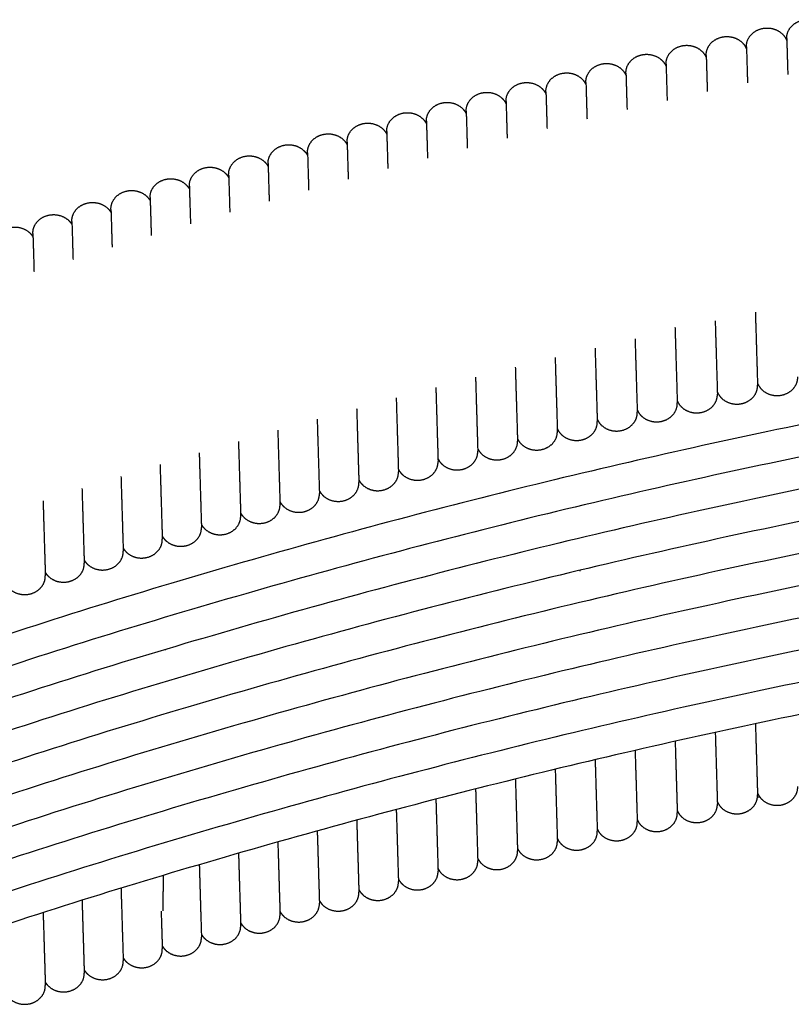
# Model space of a CAD drawing. Header units: millimetres. Extents: x -31695 to -19845, y -5614 to 7253.
# Tile 32 of 256: x -28209 to -28139, y -4021 to -3932. Entities that reach past the tile are written whole.
import ezdxf

# ---------------------------------------------------------------- set-up
doc = ezdxf.new("R2010")
doc.units = ezdxf.units.MM
doc.layers.add('2d', color=7, linetype='Continuous', true_color=0x000000)

msp = doc.modelspace()

# ---------------------------------------------------------------- linework, layer by layer
at = {"layer": '2d', "linetype": 'Continuous', "lineweight": -3}
for points, weights, knots in [([(-28143.075, -3934.023), (-28143.096, -3933.333), (-28142.561, -3932.831), (-28142.026, -3932.33), (-28141.249, -3932.311), (-28140.471, -3932.293), (-28139.907, -3932.768), (-28139.562, -3933.058), (-28139.414, -3933.459)], [1, 0.923879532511, 1, 0.923879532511, 1, 0.923879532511, 1, 0.969452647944, 1], [0, 0, 0, 0.1374447, 0.1374447, 0.2748894, 0.2748894, 0.412334, 0.412334, 0.4990665, 0.4990665, 0.4990665]), ([(-28139.42, -3933.268), (-28139.441, -3932.577), (-28138.906, -3932.076), (-28138.371, -3931.574), (-28137.594, -3931.556), (-28136.816, -3931.537), (-28136.252, -3932.012), (-28135.901, -3932.308), (-28135.754, -3932.718)], [1, 0.923879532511, 1, 0.923879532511, 1, 0.923879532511, 1, 0.968371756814, 1], [0, 0, 0, 0.1374447, 0.1374447, 0.2748894, 0.2748894, 0.412334, 0.412334, 0.5005957, 0.5005957, 0.5005957]), ([(-28146.725, -3934.798), (-28146.745, -3934.108), (-28146.21, -3933.606), (-28145.676, -3933.105), (-28144.898, -3933.086), (-28144.121, -3933.068), (-28143.556, -3933.543), (-28143.218, -3933.828), (-28143.069, -3934.221)], [1, 0.923879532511, 1, 0.923879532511, 1, 0.923879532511, 1, 0.970515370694, 1], [0, 0, 0, 0.1374447, 0.1374447, 0.2748894, 0.2748894, 0.412334, 0.412334, 0.4975368, 0.4975368, 0.4975368]), ([(-28150.369, -3935.593), (-28150.39, -3934.903), (-28149.855, -3934.401), (-28149.32, -3933.9), (-28148.542, -3933.881), (-28147.765, -3933.863), (-28147.201, -3934.338), (-28146.868, -3934.618), (-28146.718, -3935.002)], [1, 0.923879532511, 1, 0.923879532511, 1, 0.923879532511, 1, 0.971559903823, 1], [0, 0, 0, 0.1374447, 0.1374447, 0.2748894, 0.2748894, 0.412334, 0.412334, 0.4960066, 0.4960066, 0.4960066]), ([(-28154.007, -3936.408), (-28154.028, -3935.717), (-28153.493, -3935.216), (-28152.958, -3934.714), (-28152.181, -3934.696), (-28151.403, -3934.677), (-28150.839, -3935.152), (-28150.513, -3935.427), (-28150.362, -3935.802)], [1, 0.923879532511, 1, 0.923879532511, 1, 0.923879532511, 1, 0.972586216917, 1], [0, 0, 0, 0.1374447, 0.1374447, 0.2748894, 0.2748894, 0.412334, 0.412334, 0.4944759, 0.4944759, 0.4944759]), ([(-28157.64, -3937.242), (-28157.661, -3936.551), (-28157.126, -3936.05), (-28156.591, -3935.548), (-28155.814, -3935.53), (-28155.036, -3935.511), (-28154.472, -3935.986), (-28154.152, -3936.255), (-28154.001, -3936.623)], [1, 0.923879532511, 1, 0.923879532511, 1, 0.923879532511, 1, 0.973594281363, 1], [0, 0, 0, 0.1374447, 0.1374447, 0.2748894, 0.2748894, 0.412334, 0.412334, 0.4929447, 0.4929447, 0.4929447]), ([(-28161.267, -3938.095), (-28161.288, -3937.405), (-28160.753, -3936.903), (-28160.218, -3936.402), (-28159.44, -3936.383), (-28158.663, -3936.365), (-28158.099, -3936.84), (-28157.785, -3937.104), (-28157.633, -3937.462)], [1, 0.923879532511, 1, 0.923879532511, 1, 0.923879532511, 1, 0.974584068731, 1], [0, 0, 0, 0.1374447, 0.1374447, 0.2748894, 0.2748894, 0.412334, 0.412334, 0.4914129, 0.4914129, 0.4914129]), ([(-28164.888, -3938.968), (-28164.908, -3938.278), (-28164.373, -3937.776), (-28163.839, -3937.275), (-28163.061, -3937.256), (-28162.284, -3937.238), (-28161.719, -3937.713), (-28161.413, -3937.971), (-28161.26, -3938.322)], [1, 0.923879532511, 1, 0.923879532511, 1, 0.923879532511, 1, 0.975555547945, 1], [0, 0, 0, 0.1374447, 0.1374447, 0.2748894, 0.2748894, 0.412334, 0.412334, 0.4898805, 0.4898805, 0.4898805]), ([(-28168.502, -3939.861), (-28168.523, -3939.17), (-28167.988, -3938.669), (-28167.453, -3938.167), (-28166.676, -3938.149), (-28165.898, -3938.13), (-28165.334, -3938.606), (-28165.033, -3938.859), (-28164.881, -3939.201)], [1, 0.923879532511, 1, 0.923879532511, 1, 0.923879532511, 1, 0.976508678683, 1], [0, 0, 0, 0.1374447, 0.1374447, 0.2748894, 0.2748894, 0.412334, 0.412334, 0.4883475, 0.4883475, 0.4883475]), ([(-28172.111, -3940.773), (-28172.131, -3940.082), (-28171.596, -3939.581), (-28171.061, -3939.079), (-28170.284, -3939.061), (-28169.507, -3939.042), (-28168.942, -3939.518), (-28168.648, -3939.765), (-28168.495, -3940.099)], [1, 0.923879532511, 1, 0.923879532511, 1, 0.923879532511, 1, 0.977443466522, 1], [0, 0, 0, 0.1374447, 0.1374447, 0.2748894, 0.2748894, 0.412334, 0.412334, 0.4868139, 0.4868139, 0.4868139]), ([(-28175.712, -3941.704), (-28175.733, -3941.014), (-28175.198, -3940.512), (-28174.663, -3940.011), (-28173.886, -3939.992), (-28173.109, -3939.974), (-28172.544, -3940.449), (-28172.261, -3940.687), (-28172.109, -3941.006)], [1, 0.923879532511, 1, 0.923879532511, 1, 0.923879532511, 1, 0.97913646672, 1], [0, 0, 0, 0.1374447, 0.1374447, 0.2748894, 0.2748894, 0.412334, 0.412334, 0.4839541, 0.4839541, 0.4839541]), ([(-28179.308, -3942.655), (-28179.328, -3941.964), (-28178.794, -3941.463), (-28178.259, -3940.961), (-28177.481, -3940.943), (-28176.704, -3940.924), (-28176.14, -3941.4), (-28175.858, -3941.637), (-28175.705, -3941.954)], [1, 0.923879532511, 1, 0.923879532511, 1, 0.923879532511, 1, 0.979257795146, 1], [0, 0, 0, 0.1374447, 0.1374447, 0.2748894, 0.2748894, 0.412334, 0.412334, 0.4837449, 0.4837449, 0.4837449]), ([(-28182.896, -3943.625), (-28182.917, -3942.935), (-28182.382, -3942.433), (-28181.847, -3941.932), (-28181.07, -3941.913), (-28180.292, -3941.895), (-28179.728, -3942.37), (-28179.455, -3942.6), (-28179.302, -3942.906)], [1, 0.923879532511, 1, 0.923879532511, 1, 0.923879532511, 1, 0.980447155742, 1], [0, 0, 0, 0.1374447, 0.1374447, 0.2748894, 0.2748894, 0.412334, 0.412334, 0.4816604, 0.4816604, 0.4816604]), ([(-28186.478, -3944.615), (-28186.499, -3943.924), (-28185.964, -3943.423), (-28185.429, -3942.921), (-28184.651, -3942.903), (-28183.874, -3942.884), (-28183.31, -3943.359), (-28183.04, -3943.586), (-28182.888, -3943.887)], [1, 0.923879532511, 1, 0.923879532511, 1, 0.923879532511, 1, 0.9809982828, 1], [0, 0, 0, 0.1374447, 0.1374447, 0.2748894, 0.2748894, 0.412334, 0.412334, 0.4806732, 0.4806732, 0.4806732]), ([(-28190.053, -3945.623), (-28190.073, -3944.933), (-28189.538, -3944.431), (-28189.004, -3943.93), (-28188.226, -3943.911), (-28187.449, -3943.893), (-28186.884, -3944.368), (-28186.621, -3944.59), (-28186.47, -3944.883)], [1, 0.923879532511, 1, 0.923879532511, 1, 0.923879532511, 1, 0.981840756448, 1], [0, 0, 0, 0.1374447, 0.1374447, 0.2748894, 0.2748894, 0.412334, 0.412334, 0.4791363, 0.4791363, 0.4791363]), ([(-28193.62, -3946.651), (-28193.641, -3945.961), (-28193.106, -3945.459), (-28192.571, -3944.958), (-28191.794, -3944.939), (-28191.016, -3944.921), (-28190.452, -3945.396), (-28190.195, -3945.612), (-28190.044, -3945.897)], [1, 0.923879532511, 1, 0.923879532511, 1, 0.923879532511, 1, 0.982664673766, 1], [0, 0, 0, 0.1374447, 0.1374447, 0.2748894, 0.2748894, 0.412334, 0.412334, 0.4775988, 0.4775988, 0.4775988]), ([(-28197.18, -3947.698), (-28197.201, -3947.008), (-28196.666, -3946.506), (-28196.131, -3946.005), (-28195.354, -3945.986), (-28194.577, -3945.968), (-28194.012, -3946.443), (-28193.761, -3946.654), (-28193.612, -3946.931)], [1, 0.923879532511, 1, 0.923879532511, 1, 0.923879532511, 1, 0.983469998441, 1], [0, 0, 0, 0.1374447, 0.1374447, 0.2748894, 0.2748894, 0.412334, 0.412334, 0.4760605, 0.4760605, 0.4760605]), ([(-28200.733, -3948.765), (-28200.754, -3948.074), (-28200.219, -3947.573), (-28199.684, -3947.071), (-28198.907, -3947.053), (-28198.13, -3947.034), (-28197.565, -3947.509), (-28197.321, -3947.715), (-28197.172, -3947.984)], [1, 0.923879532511, 1, 0.923879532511, 1, 0.923879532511, 1, 0.984256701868, 1], [0, 0, 0, 0.1374447, 0.1374447, 0.2748894, 0.2748894, 0.412334, 0.412334, 0.4745214, 0.4745214, 0.4745214]), ([(-28204.279, -3949.85), (-28204.3, -3949.159), (-28203.765, -3948.658), (-28203.23, -3948.157), (-28202.452, -3948.138), (-28201.675, -3948.12), (-28201.111, -3948.595), (-28200.872, -3948.796), (-28200.725, -3949.057)], [1, 0.923879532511, 1, 0.923879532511, 1, 0.923879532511, 1, 0.985024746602, 1], [0, 0, 0, 0.1374447, 0.1374447, 0.2748894, 0.2748894, 0.412334, 0.412334, 0.4729816, 0.4729816, 0.4729816]), ([(-28207.816, -3950.955), (-28207.837, -3950.264), (-28207.302, -3949.762), (-28206.767, -3949.261), (-28205.99, -3949.243), (-28205.213, -3949.224), (-28204.648, -3949.699), (-28204.416, -3949.895), (-28204.27, -3950.148)], [1, 0.923879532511, 1, 0.923879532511, 1, 0.923879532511, 1, 0.985774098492, 1], [0, 0, 0, 0.1374447, 0.1374447, 0.2748894, 0.2748894, 0.412334, 0.412334, 0.4714411, 0.4714411, 0.4714411]), ([(-28211.346, -3952.078), (-28211.367, -3951.387), (-28210.832, -3950.886), (-28210.297, -3950.385), (-28209.52, -3950.366), (-28208.743, -3950.348), (-28208.178, -3950.823), (-28207.952, -3951.013), (-28207.807, -3951.258)], [1, 0.923879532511, 1, 0.923879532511, 1, 0.923879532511, 1, 0.986504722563, 1], [0, 0, 0, 0.1374447, 0.1374447, 0.2748894, 0.2748894, 0.412334, 0.412334, 0.4698997, 0.4698997, 0.4698997]), ([(-28142.084, -3964.492), (-28141.937, -3964.904), (-28141.585, -3965.201), (-28141.02, -3965.676), (-28140.243, -3965.658), (-28139.465, -3965.639), (-28138.931, -3965.138), (-28138.396, -3964.636), (-28138.416, -3963.946)], [1, 0.968085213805, 1, 0.923879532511, 1, 0.923879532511, 1, 0.923879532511, 1], [0, 0, 0, 0.0886627, 0.0886627, 0.2261074, 0.2261074, 0.363552, 0.363552, 0.5009967, 0.5009967, 0.5009967]), ([(-28145.716, -3965.313), (-28145.566, -3965.697), (-28145.234, -3965.976), (-28144.67, -3966.452), (-28143.892, -3966.433), (-28143.115, -3966.414), (-28142.58, -3965.913), (-28142.045, -3965.412), (-28142.066, -3964.721)], [1, 0.971559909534, 1, 0.923879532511, 1, 0.923879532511, 1, 0.923879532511, 1], [0, 0, 0, 0.0836726, 0.0836726, 0.2211173, 0.2211173, 0.3585619, 0.3585619, 0.4960066, 0.4960066, 0.4960066]), ([(-28152.988, -3966.949), (-28152.836, -3967.316), (-28152.517, -3967.585), (-28151.952, -3968.061), (-28151.175, -3968.042), (-28150.398, -3968.024), (-28149.863, -3967.522), (-28149.328, -3967.021), (-28149.349, -3966.33)], [1, 0.973594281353, 1, 0.923879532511, 1, 0.923879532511, 1, 0.923879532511, 1], [0, 0, 0, 0.0806106, 0.0806106, 0.2180553, 0.2180553, 0.3555, 0.3555, 0.4929447, 0.4929447, 0.4929447]), ([(-28149.355, -3966.121), (-28149.204, -3966.497), (-28148.878, -3966.771), (-28148.314, -3967.246), (-28147.537, -3967.228), (-28146.759, -3967.209), (-28146.224, -3966.708), (-28145.689, -3966.206), (-28145.71, -3965.516)], [1, 0.972586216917, 1, 0.923879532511, 1, 0.923879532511, 1, 0.923879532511, 1], [0, 0, 0, 0.0821419, 0.0821419, 0.2195866, 0.2195866, 0.3570312, 0.3570312, 0.4944759, 0.4944759, 0.4944759]), ([(-28156.615, -3967.797), (-28156.463, -3968.156), (-28156.15, -3968.419), (-28155.585, -3968.895), (-28154.808, -3968.876), (-28154.03, -3968.858), (-28153.496, -3968.356), (-28152.961, -3967.855), (-28152.981, -3967.164)], [1, 0.974584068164, 1, 0.923879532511, 1, 0.923879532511, 1, 0.923879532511, 1], [0, 0, 0, 0.0790788, 0.0790788, 0.2165235, 0.2165235, 0.3539682, 0.3539682, 0.4914129, 0.4914129, 0.4914129]), ([(-28160.236, -3968.664), (-28160.083, -3969.015), (-28159.776, -3969.273), (-28159.212, -3969.748), (-28158.435, -3969.73), (-28157.657, -3969.711), (-28157.122, -3969.21), (-28156.587, -3968.708), (-28156.608, -3968.018)], [1, 0.975555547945, 1, 0.923879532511, 1, 0.923879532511, 1, 0.923879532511, 1], [0, 0, 0, 0.0775464, 0.0775464, 0.2149911, 0.2149911, 0.3524358, 0.3524358, 0.4898805, 0.4898805, 0.4898805]), ([(-28163.851, -3969.551), (-28163.698, -3969.893), (-28163.397, -3970.146), (-28162.833, -3970.621), (-28162.055, -3970.603), (-28161.278, -3970.584), (-28160.743, -3970.083), (-28160.208, -3969.581), (-28160.229, -3968.891)], [1, 0.97650868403, 1, 0.923879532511, 1, 0.923879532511, 1, 0.923879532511, 1], [0, 0, 0, 0.0760135, 0.0760135, 0.2134582, 0.2134582, 0.3509028, 0.3509028, 0.4883475, 0.4883475, 0.4883475]), ([(-28167.459, -3970.457), (-28167.306, -3970.791), (-28167.012, -3971.039), (-28166.447, -3971.514), (-28165.67, -3971.495), (-28164.893, -3971.477), (-28164.358, -3970.975), (-28163.823, -3970.474), (-28163.844, -3969.783)], [1, 0.977443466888, 1, 0.923879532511, 1, 0.923879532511, 1, 0.923879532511, 1], [0, 0, 0, 0.0744799, 0.0744799, 0.2119246, 0.2119246, 0.3493692, 0.3493692, 0.4868139, 0.4868139, 0.4868139]), ([(-28171.055, -3971.395), (-28170.902, -3971.713), (-28170.62, -3971.951), (-28170.056, -3972.426), (-28169.278, -3972.407), (-28168.501, -3972.389), (-28167.966, -3971.887), (-28167.431, -3971.386), (-28167.452, -3970.695)], [1, 0.979219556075, 1, 0.923879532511, 1, 0.923879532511, 1, 0.923879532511, 1], [0, 0, 0, 0.0714768, 0.0714768, 0.2089215, 0.2089215, 0.3463662, 0.3463662, 0.4838109, 0.4838109, 0.4838109]), ([(-28174.657, -3972.327), (-28174.504, -3972.645), (-28174.222, -3972.882), (-28173.658, -3973.357), (-28172.88, -3973.339), (-28172.103, -3973.32), (-28171.568, -3972.819), (-28171.033, -3972.317), (-28171.054, -3971.627)], [1, 0.979257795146, 1, 0.923879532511, 1, 0.923879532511, 1, 0.923879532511, 1], [0, 0, 0, 0.0714108, 0.0714108, 0.2088555, 0.2088555, 0.3463002, 0.3463002, 0.4837449, 0.4837449, 0.4837449]), ([(-28178.243, -3973.296), (-28178.091, -3973.603), (-28177.817, -3973.833), (-28177.253, -3974.308), (-28176.476, -3974.29), (-28175.698, -3974.271), (-28175.163, -3973.77), (-28174.628, -3973.268), (-28174.649, -3972.578)], [1, 0.980443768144, 1, 0.923879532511, 1, 0.923879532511, 1, 0.923879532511, 1], [0, 0, 0, 0.0693324, 0.0693324, 0.206777, 0.206777, 0.3442217, 0.3442217, 0.4816664, 0.4816664, 0.4816664]), ([(-28181.827, -3974.275), (-28181.675, -3974.576), (-28181.406, -3974.803), (-28180.841, -3975.278), (-28180.064, -3975.26), (-28179.287, -3975.241), (-28178.752, -3974.74), (-28178.217, -3974.238), (-28178.238, -3973.548)], [1, 0.9809982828, 1, 0.923879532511, 1, 0.923879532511, 1, 0.923879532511, 1], [0, 0, 0, 0.0683391, 0.0683391, 0.2057838, 0.2057838, 0.3432285, 0.3432285, 0.4806732, 0.4806732, 0.4806732]), ([(-28185.402, -3975.278), (-28185.251, -3975.571), (-28184.987, -3975.792), (-28184.423, -3976.268), (-28183.646, -3976.249), (-28182.868, -3976.231), (-28182.333, -3975.729), (-28181.799, -3975.228), (-28181.819, -3974.537)], [1, 0.981840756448, 1, 0.923879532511, 1, 0.923879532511, 1, 0.923879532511, 1], [0, 0, 0, 0.0668023, 0.0668023, 0.204247, 0.204247, 0.3416916, 0.3416916, 0.4791363, 0.4791363, 0.4791363]), ([(-28188.97, -3976.3), (-28188.819, -3976.585), (-28188.562, -3976.801), (-28187.998, -3977.276), (-28187.22, -3977.258), (-28186.443, -3977.239), (-28185.908, -3976.738), (-28185.373, -3976.237), (-28185.394, -3975.546)], [1, 0.982664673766, 1, 0.923879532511, 1, 0.923879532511, 1, 0.923879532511, 1], [0, 0, 0, 0.0652647, 0.0652647, 0.2027094, 0.2027094, 0.3401541, 0.3401541, 0.4775988, 0.4775988, 0.4775988]), ([(-28192.53, -3977.341), (-28192.381, -3977.618), (-28192.13, -3977.829), (-28191.565, -3978.304), (-28190.788, -3978.286), (-28190.011, -3978.267), (-28189.476, -3977.766), (-28188.941, -3977.264), (-28188.962, -3976.574)], [1, 0.983470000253, 1, 0.923879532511, 1, 0.923879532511, 1, 0.923879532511, 1], [0, 0, 0, 0.0637264, 0.0637264, 0.2011711, 0.2011711, 0.3386158, 0.3386158, 0.4760605, 0.4760605, 0.4760605]), ([(-28196.083, -3978.401), (-28195.935, -3978.67), (-28195.69, -3978.876), (-28195.126, -3979.351), (-28194.348, -3979.333), (-28193.571, -3979.314), (-28193.036, -3978.813), (-28192.501, -3978.312), (-28192.522, -3977.621)], [1, 0.984256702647, 1, 0.923879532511, 1, 0.923879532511, 1, 0.923879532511, 1], [0, 0, 0, 0.0621874, 0.0621874, 0.1996321, 0.1996321, 0.3370767, 0.3370767, 0.4745214, 0.4745214, 0.4745214]), ([(-28199.629, -3979.481), (-28199.481, -3979.742), (-28199.243, -3979.943), (-28198.679, -3980.418), (-28197.901, -3980.399), (-28197.124, -3980.381), (-28196.589, -3979.879), (-28196.054, -3979.378), (-28196.075, -3978.687)], [1, 0.985024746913, 1, 0.923879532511, 1, 0.923879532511, 1, 0.923879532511, 1], [0, 0, 0, 0.0606476, 0.0606476, 0.1980923, 0.1980923, 0.335537, 0.335537, 0.4729816, 0.4729816, 0.4729816]), ([(-28203.167, -3980.579), (-28203.021, -3980.832), (-28202.788, -3981.028), (-28202.224, -3981.503), (-28201.447, -3981.485), (-28200.669, -3981.466), (-28200.134, -3980.965), (-28199.599, -3980.463), (-28199.62, -3979.773)], [1, 0.985774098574, 1, 0.923879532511, 1, 0.923879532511, 1, 0.923879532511, 1], [0, 0, 0, 0.059107, 0.059107, 0.1965517, 0.1965517, 0.3339964, 0.3339964, 0.4714411, 0.4714411, 0.4714411]), ([(-28206.697, -3981.697), (-28206.552, -3981.942), (-28206.326, -3982.132), (-28205.762, -3982.608), (-28204.984, -3982.589), (-28204.207, -3982.571), (-28203.672, -3982.069), (-28203.137, -3981.568), (-28203.158, -3980.877)], [1, 0.986504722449, 1, 0.923879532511, 1, 0.923879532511, 1, 0.923879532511, 1], [0, 0, 0, 0.0575657, 0.0575657, 0.1950104, 0.1950104, 0.332455, 0.332455, 0.4698997, 0.4698997, 0.4698997]), ([(-28210.219, -3982.833), (-28210.076, -3983.071), (-28209.856, -3983.256), (-28209.292, -3983.731), (-28208.514, -3983.713), (-28207.737, -3983.694), (-28207.202, -3983.193), (-28206.667, -3982.691), (-28206.688, -3982.001)], [1, 0.987216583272, 1, 0.923879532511, 1, 0.923879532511, 1, 0.923879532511, 1], [0, 0, 0, 0.0560235, 0.0560235, 0.1934682, 0.1934682, 0.3309129, 0.3309129, 0.4683575, 0.4683575, 0.4683575]), ([(-28142.084, -4001.666), (-28141.937, -4002.078), (-28141.585, -4002.375), (-28141.02, -4002.85), (-28140.243, -4002.832), (-28139.465, -4002.813), (-28138.931, -4002.312), (-28138.396, -4001.81), (-28138.416, -4001.12)], [1, 0.968085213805, 1, 0.923879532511, 1, 0.923879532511, 1, 0.923879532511, 1], [0, 0, 0, 0.0886627, 0.0886627, 0.2261074, 0.2261074, 0.363552, 0.363552, 0.5009967, 0.5009967, 0.5009967]), ([(-28145.716, -4002.486), (-28145.566, -4002.87), (-28145.234, -4003.15), (-28144.67, -4003.625), (-28143.892, -4003.607), (-28143.115, -4003.588), (-28142.58, -4003.087), (-28142.045, -4002.585), (-28142.066, -4001.895)], [1, 0.971559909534, 1, 0.923879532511, 1, 0.923879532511, 1, 0.923879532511, 1], [0, 0, 0, 0.0836726, 0.0836726, 0.2211173, 0.2211173, 0.3585619, 0.3585619, 0.4960066, 0.4960066, 0.4960066]), ([(-28149.355, -4003.295), (-28149.204, -4003.67), (-28148.878, -4003.945), (-28148.314, -4004.42), (-28147.537, -4004.402), (-28146.759, -4004.383), (-28146.224, -4003.882), (-28145.689, -4003.38), (-28145.71, -4002.69)], [1, 0.972586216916, 1, 0.923879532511, 1, 0.923879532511, 1, 0.923879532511, 1], [0, 0, 0, 0.0821419, 0.0821419, 0.2195866, 0.2195866, 0.3570312, 0.3570312, 0.4944759, 0.4944759, 0.4944759]), ([(-28152.988, -4004.123), (-28152.836, -4004.49), (-28152.517, -4004.759), (-28151.952, -4005.234), (-28151.175, -4005.216), (-28150.398, -4005.197), (-28149.863, -4004.696), (-28149.328, -4004.195), (-28149.349, -4003.504)], [1, 0.973594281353, 1, 0.923879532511, 1, 0.923879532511, 1, 0.923879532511, 1], [0, 0, 0, 0.0806106, 0.0806106, 0.2180553, 0.2180553, 0.3555, 0.3555, 0.4929447, 0.4929447, 0.4929447]), ([(-28156.615, -4004.971), (-28156.463, -4005.329), (-28156.15, -4005.593), (-28155.585, -4006.068), (-28154.808, -4006.05), (-28154.03, -4006.031), (-28153.496, -4005.53), (-28152.961, -4005.029), (-28152.981, -4004.338)], [1, 0.974584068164, 1, 0.923879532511, 1, 0.923879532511, 1, 0.923879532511, 1], [0, 0, 0, 0.0790788, 0.0790788, 0.2165235, 0.2165235, 0.3539682, 0.3539682, 0.4914129, 0.4914129, 0.4914129]), ([(-28160.236, -4005.838), (-28160.083, -4006.188), (-28159.776, -4006.447), (-28159.212, -4006.922), (-28158.435, -4006.904), (-28157.657, -4006.885), (-28157.122, -4006.384), (-28156.587, -4005.882), (-28156.608, -4005.192)], [1, 0.975555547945, 1, 0.923879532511, 1, 0.923879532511, 1, 0.923879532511, 1], [0, 0, 0, 0.0775464, 0.0775464, 0.2149911, 0.2149911, 0.3524358, 0.3524358, 0.4898805, 0.4898805, 0.4898805]), ([(-28163.851, -4006.725), (-28163.698, -4007.067), (-28163.397, -4007.32), (-28162.833, -4007.795), (-28162.055, -4007.777), (-28161.278, -4007.758), (-28160.743, -4007.257), (-28160.208, -4006.755), (-28160.229, -4006.065)], [1, 0.97650868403, 1, 0.923879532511, 1, 0.923879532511, 1, 0.923879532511, 1], [0, 0, 0, 0.0760135, 0.0760135, 0.2134582, 0.2134582, 0.3509028, 0.3509028, 0.4883475, 0.4883475, 0.4883475]), ([(-28167.459, -4007.631), (-28167.306, -4007.964), (-28167.012, -4008.212), (-28166.447, -4008.688), (-28165.67, -4008.669), (-28164.893, -4008.651), (-28164.358, -4008.149), (-28163.823, -4007.648), (-28163.844, -4006.957)], [1, 0.977443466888, 1, 0.923879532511, 1, 0.923879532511, 1, 0.923879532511, 1], [0, 0, 0, 0.0744799, 0.0744799, 0.2119246, 0.2119246, 0.3493692, 0.3493692, 0.4868139, 0.4868139, 0.4868139]), ([(-28171.055, -4008.569), (-28170.902, -4008.887), (-28170.62, -4009.124), (-28170.056, -4009.6), (-28169.278, -4009.581), (-28168.501, -4009.563), (-28167.966, -4009.061), (-28167.431, -4008.56), (-28167.452, -4007.869)], [1, 0.979219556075, 1, 0.923879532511, 1, 0.923879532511, 1, 0.923879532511, 1], [0, 0, 0, 0.0714768, 0.0714768, 0.2089215, 0.2089215, 0.3463662, 0.3463662, 0.4838109, 0.4838109, 0.4838109]), ([(-28174.657, -4009.501), (-28174.504, -4009.818), (-28174.222, -4010.056), (-28173.658, -4010.531), (-28172.88, -4010.513), (-28172.103, -4010.494), (-28171.568, -4009.993), (-28171.033, -4009.491), (-28171.054, -4008.801)], [1, 0.979257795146, 1, 0.923879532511, 1, 0.923879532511, 1, 0.923879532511, 1], [0, 0, 0, 0.0714108, 0.0714108, 0.2088555, 0.2088555, 0.3463002, 0.3463002, 0.4837449, 0.4837449, 0.4837449]), ([(-28178.243, -4010.47), (-28178.091, -4010.776), (-28177.817, -4011.007), (-28177.253, -4011.482), (-28176.476, -4011.463), (-28175.698, -4011.445), (-28175.163, -4010.943), (-28174.628, -4010.442), (-28174.649, -4009.751)], [1, 0.980443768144, 1, 0.923879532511, 1, 0.923879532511, 1, 0.923879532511, 1], [0, 0, 0, 0.0693324, 0.0693324, 0.206777, 0.206777, 0.3442217, 0.3442217, 0.4816664, 0.4816664, 0.4816664]), ([(-28181.827, -4011.449), (-28181.675, -4011.75), (-28181.406, -4011.977), (-28180.841, -4012.452), (-28180.064, -4012.433), (-28179.287, -4012.415), (-28178.752, -4011.914), (-28178.217, -4011.412), (-28178.238, -4010.721)], [1, 0.9809982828, 1, 0.923879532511, 1, 0.923879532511, 1, 0.923879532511, 1], [0, 0, 0, 0.0683391, 0.0683391, 0.2057838, 0.2057838, 0.3432285, 0.3432285, 0.4806732, 0.4806732, 0.4806732]), ([(-28185.402, -4012.452), (-28185.251, -4012.744), (-28184.987, -4012.966), (-28184.423, -4013.441), (-28183.646, -4013.423), (-28182.868, -4013.404), (-28182.333, -4012.903), (-28181.799, -4012.402), (-28181.819, -4011.711)], [1, 0.981840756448, 1, 0.923879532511, 1, 0.923879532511, 1, 0.923879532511, 1], [0, 0, 0, 0.0668023, 0.0668023, 0.204247, 0.204247, 0.3416916, 0.3416916, 0.4791363, 0.4791363, 0.4791363]), ([(-28188.97, -4013.474), (-28188.819, -4013.758), (-28188.562, -4013.975), (-28187.998, -4014.45), (-28187.22, -4014.432), (-28186.443, -4014.413), (-28185.908, -4013.912), (-28185.373, -4013.41), (-28185.394, -4012.72)], [1, 0.982664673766, 1, 0.923879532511, 1, 0.923879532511, 1, 0.923879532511, 1], [0, 0, 0, 0.0652647, 0.0652647, 0.2027094, 0.2027094, 0.3401541, 0.3401541, 0.4775988, 0.4775988, 0.4775988]), ([(-28192.53, -4014.515), (-28192.381, -4014.792), (-28192.13, -4015.003), (-28191.565, -4015.478), (-28190.788, -4015.46), (-28190.011, -4015.441), (-28189.476, -4014.94), (-28188.941, -4014.438), (-28188.962, -4013.748)], [1, 0.983470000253, 1, 0.923879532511, 1, 0.923879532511, 1, 0.923879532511, 1], [0, 0, 0, 0.0637264, 0.0637264, 0.2011711, 0.2011711, 0.3386158, 0.3386158, 0.4760605, 0.4760605, 0.4760605]), ([(-28196.083, -4015.575), (-28195.935, -4015.844), (-28195.69, -4016.05), (-28195.126, -4016.525), (-28194.348, -4016.507), (-28193.571, -4016.488), (-28193.036, -4015.987), (-28192.501, -4015.485), (-28192.522, -4014.795)], [1, 0.984256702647, 1, 0.923879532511, 1, 0.923879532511, 1, 0.923879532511, 1], [0, 0, 0, 0.0621874, 0.0621874, 0.1996321, 0.1996321, 0.3370767, 0.3370767, 0.4745214, 0.4745214, 0.4745214]), ([(-28199.641, -4016.633), (-28199.492, -4016.907), (-28199.243, -4017.116), (-28198.679, -4017.592), (-28197.901, -4017.573), (-28197.124, -4017.554), (-28196.589, -4017.053), (-28196.054, -4016.552), (-28196.075, -4015.861)], [1, 0.983742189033, 1, 0.923879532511, 1, 0.923879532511, 1, 0.923879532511, 1], [0, 0, 0, 0.0631981, 0.0631981, 0.2006428, 0.2006428, 0.3380875, 0.3380875, 0.4755322, 0.4755322, 0.4755322]), ([(-28203.167, -4017.753), (-28203.021, -4018.006), (-28202.788, -4018.202), (-28202.224, -4018.677), (-28201.447, -4018.658), (-28200.669, -4018.64), (-28200.134, -4018.138), (-28199.599, -4017.637), (-28199.62, -4016.946)], [1, 0.985774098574, 1, 0.923879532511, 1, 0.923879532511, 1, 0.923879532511, 1], [0, 0, 0, 0.059107, 0.059107, 0.1965517, 0.1965517, 0.3339964, 0.3339964, 0.4714411, 0.4714411, 0.4714411]), ([(-28206.697, -4018.871), (-28206.552, -4019.116), (-28206.326, -4019.306), (-28205.762, -4019.781), (-28204.984, -4019.763), (-28204.207, -4019.744), (-28203.672, -4019.243), (-28203.137, -4018.742), (-28203.158, -4018.051)], [1, 0.986504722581, 1, 0.923879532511, 1, 0.923879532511, 1, 0.923879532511, 1], [0, 0, 0, 0.0575657, 0.0575657, 0.1950103, 0.1950103, 0.332455, 0.332455, 0.4698997, 0.4698997, 0.4698997]), ([(-28210.219, -4020.007), (-28210.076, -4020.244), (-28209.856, -4020.43), (-28209.292, -4020.905), (-28208.514, -4020.886), (-28207.737, -4020.868), (-28207.202, -4020.366), (-28206.667, -4019.865), (-28206.688, -4019.174)], [1, 0.987216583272, 1, 0.923879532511, 1, 0.923879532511, 1, 0.923879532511, 1], [0, 0, 0, 0.0560235, 0.0560235, 0.1934682, 0.1934682, 0.3309129, 0.3309129, 0.4683575, 0.4683575, 0.4683575])]:
    msp.add_rational_spline(points, weights, degree=2, knots=knots, dxfattribs=at)
for points, degree in [([(-28139.42, -3933.268), (-28139.371, -3934.894), (-28139.322, -3936.521)], 2), ([(-28143.075, -3934.023), (-28143.026, -3935.655), (-28142.977, -3937.287)], 2), ([(-28146.725, -3934.798), (-28146.675, -3936.436), (-28146.626, -3938.074)], 2), ([(-28150.369, -3935.593), (-28150.319, -3937.236), (-28150.27, -3938.879)], 2), ([(-28154.007, -3936.408), (-28153.958, -3938.056), (-28153.908, -3939.705)], 2), ([(-28157.64, -3937.242), (-28157.59, -3938.896), (-28157.54, -3940.55)], 2), ([(-28161.267, -3938.095), (-28161.217, -3939.755), (-28161.167, -3941.414)], 2), ([(-28164.888, -3938.968), (-28164.837, -3940.633), (-28164.787, -3942.298)], 2), ([(-28168.502, -3939.861), (-28168.452, -3941.531), (-28168.401, -3943.201)], 2), ([(-28172.111, -3940.773), (-28172.06, -3942.449), (-28172.009, -3944.124)], 2), ([(-28175.712, -3941.704), (-28175.662, -3943.385), (-28175.611, -3945.067)], 2), ([(-28179.308, -3942.655), (-28179.257, -3944.342), (-28179.206, -3946.028)], 2), ([(-28182.896, -3943.625), (-28182.845, -3945.317), (-28182.794, -3947.009)], 2), ([(-28186.478, -3944.615), (-28186.427, -3946.312), (-28186.375, -3948.009)], 2), ([(-28190.053, -3945.623), (-28190.001, -3947.326), (-28189.95, -3949.029)], 2), ([(-28193.62, -3946.651), (-28193.569, -3948.359), (-28193.517, -3950.068)], 2), ([(-28197.18, -3947.698), (-28197.129, -3949.412), (-28197.077, -3951.125)], 2), ([(-28200.733, -3948.765), (-28200.682, -3950.484), (-28200.63, -3952.203)], 2), ([(-28204.279, -3949.85), (-28204.227, -3951.574), (-28204.175, -3953.299)], 2), ([(-28207.816, -3950.955), (-28207.764, -3952.684), (-28207.712, -3954.414)], 2), ([(-28142.266, -3958.083), (-28142.166, -3961.402), (-28142.066, -3964.721)], 2), ([(-28145.911, -3958.869), (-28145.81, -3962.193), (-28145.71, -3965.516)], 2), ([(-28149.557, -3959.44), (-28149.453, -3962.885), (-28149.349, -3966.33)], 2), ([(-28153.182, -3960.5), (-28153.082, -3963.832), (-28152.981, -3967.164)], 2), ([(-28156.81, -3961.345), (-28156.709, -3964.682), (-28156.608, -3968.018)], 2), ([(-28160.431, -3962.21), (-28160.33, -3965.55), (-28160.229, -3968.891)], 2), ([(-28164.045, -3963.094), (-28163.945, -3966.439), (-28163.844, -3969.783)], 2), ([(-28167.654, -3963.998), (-28167.553, -3967.346), (-28167.452, -3970.695)], 2), ([(-28171.256, -3964.921), (-28171.155, -3968.274), (-28171.054, -3971.627)], 2), ([(-28174.852, -3965.863), (-28174.75, -3969.22), (-28174.649, -3972.578)], 2), ([(-28178.44, -3966.825), (-28178.339, -3970.186), (-28178.238, -3973.548)], 2), ([(-28182.022, -3967.806), (-28181.921, -3971.172), (-28181.819, -3974.537)], 2), ([(-28185.597, -3968.807), (-28185.496, -3972.176), (-28185.394, -3975.546)], 2), ([(-28189.165, -3969.826), (-28189.063, -3973.2), (-28188.962, -3976.574)], 2), ([(-28192.726, -3970.865), (-28192.624, -3974.243), (-28192.522, -3977.621)], 2), ([(-28196.279, -3971.924), (-28196.177, -3975.306), (-28196.075, -3978.687)], 2), ([(-28199.824, -3973.001), (-28199.722, -3976.387), (-28199.62, -3979.773)], 2), ([(-28203.362, -3974.098), (-28203.26, -3977.487), (-28203.158, -3980.877)], 2), ([(-28206.893, -3975.213), (-28206.79, -3978.607), (-28206.688, -3982.001)], 2), ([(-28158.15, -3981.596), (-28158.15, -3981.547), (-28158.149, -3981.498)], 2), ([(-28158.15, -3981.596), (-28158.15, -3981.547), (-28158.149, -3981.498)], 2), ([(-28206.367, -3989.068), (-28206.367, -3989.055), (-28206.367, -3989.042)], 2), ([(-28195.781, -3988.748), (-28195.78, -3988.719), (-28195.78, -3988.689)], 2), ([(-28142.261, -3995.436), (-28142.163, -3998.665), (-28142.066, -4001.895)], 2), ([(-28145.905, -3996.219), (-28145.808, -3999.455), (-28145.71, -4002.69)], 2), ([(-28149.544, -3997.028), (-28149.446, -4000.266), (-28149.349, -4003.504)], 2), ([(-28153.177, -3997.854), (-28153.079, -4001.096), (-28152.981, -4004.338)], 2), ([(-28156.804, -3998.695), (-28156.706, -4001.943), (-28156.608, -4005.192)], 2), ([(-28160.425, -3999.563), (-28160.327, -4002.814), (-28160.229, -4006.065)], 2), ([(-28164.04, -4000.447), (-28163.942, -4003.702), (-28163.844, -4006.957)], 2), ([(-28167.649, -4001.348), (-28167.55, -4004.608), (-28167.452, -4007.869)], 2), ([(-28142.071, -4002.063), (-28142.006, -4002.062), (-28141.941, -4002.062), (-28141.876, -4002.061)], 3), ([(-28171.251, -4002.274), (-28171.152, -4005.537), (-28171.054, -4008.801)], 2), ([(-28174.846, -4003.217), (-28174.748, -4006.484), (-28174.649, -4009.751)], 2), ([(-28178.435, -4004.175), (-28178.336, -4007.448), (-28178.238, -4010.721)], 2), ([(-28182.017, -4005.16), (-28181.918, -4008.435), (-28181.819, -4011.711)], 2), ([(-28185.592, -4006.16), (-28185.493, -4009.44), (-28185.394, -4012.72)], 2), ([(-28189.16, -4007.176), (-28189.061, -4010.462), (-28188.962, -4013.748)], 2), ([(-28192.72, -4008.218), (-28192.621, -4011.507), (-28192.522, -4014.795)], 2), ([(-28195.996, -4012.396), (-28195.981, -4010.789), (-28195.967, -4009.181)], 2), ([(-28199.819, -4010.351), (-28199.72, -4013.649), (-28199.62, -4016.946)], 2), ([(-28203.357, -4011.45), (-28203.257, -4014.75), (-28203.158, -4018.051)], 2), ([(-28206.887, -4012.565), (-28206.787, -4015.87), (-28206.688, -4019.174)], 2), ([(-28196.178, -4012.448), (-28196.126, -4014.155), (-28196.075, -4015.861)], 2)]:
    msp.add_open_spline(points, degree=degree, dxfattribs=at)
for points, weights in [([(-28000.412, -3954.086), (-28113.375, -3954.378), (-28218.881, -3990.241)], [1, 0.983619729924, 1]), ([(-28000.402, -3957.005), (-28113.225, -3957.296), (-28218.618, -3993.071)], [1, 0.983659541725, 1]), ([(-28000.412, -3959.924), (-28113.084, -3960.216), (-28218.355, -3995.901)], [1, 0.983702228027, 1]), ([(-28000.412, -3962.844), (-28112.997, -3963.136), (-28218.197, -3998.767)], [1, 0.983726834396, 1]), ([(-28000.412, -3965.763), (-28112.931, -3966.055), (-28218.078, -4001.646)], [1, 0.983745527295, 1]), ([(-28000.412, -3968.683), (-28112.883, -3968.974), (-28217.991, -4004.536)], [1, 0.983759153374, 1]), ([(-28000.412, -3971.602), (-28112.834, -3971.894), (-28217.904, -4007.426)], [1, 0.983772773, 1]), ([(-28000.412, -3974.522), (-28112.786, -3974.813), (-28217.816, -4010.316)], [1, 0.983786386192, 1]), ([(-28000.412, -3977.441), (-28112.738, -3977.732), (-28217.729, -4013.206)], [1, 0.983799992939, 1]), ([(-28000.412, -3980.361), (-28112.352, -3980.651), (-28217.03, -4015.889)], [1, 0.983908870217, 1])]:
    msp.add_rational_spline(points, weights, degree=2, dxfattribs=at)

doc.saveas('drawing.dxf')
